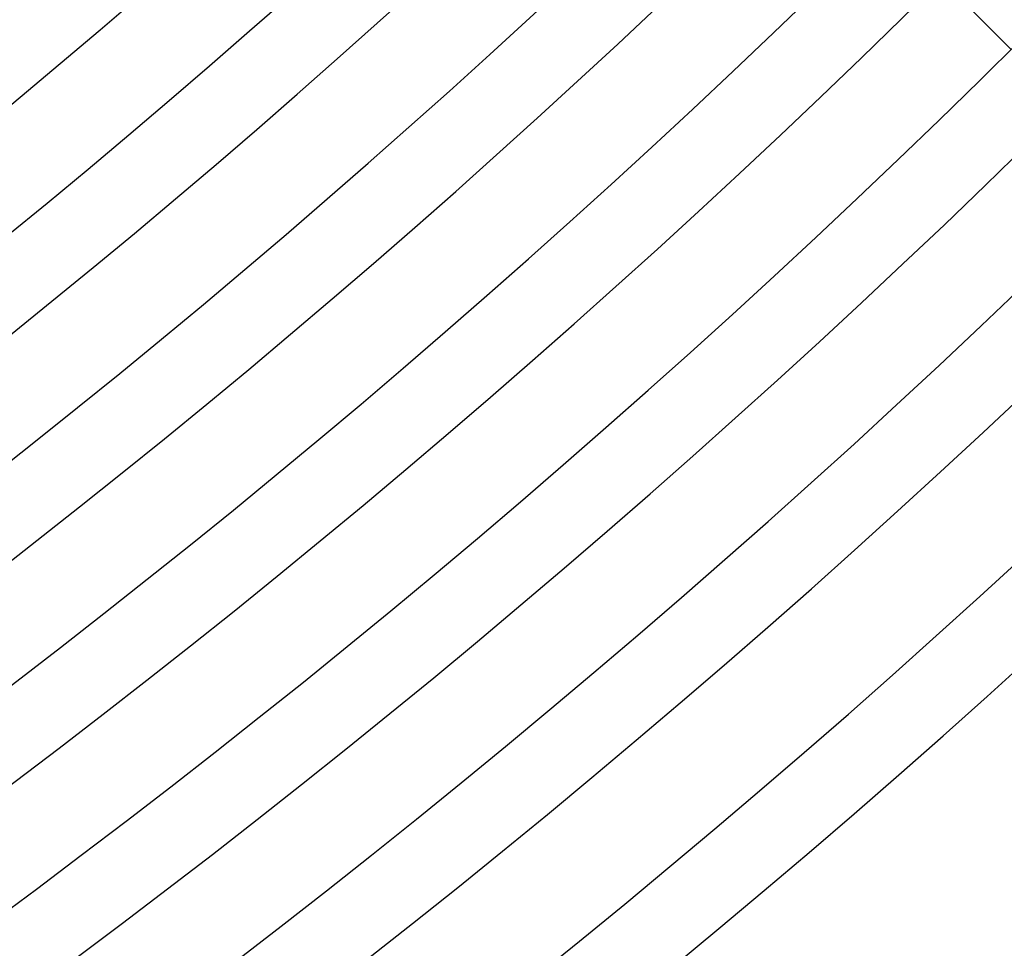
# Model space of a CAD drawing. Header units: millimetres. Extents: x -535 to 535, y -535 to 535.
# Tile 75 of 106: x 279 to 328, y -377 to -330. Entities that reach past the tile are written whole.
import ezdxf

# ---------------------------------------------------------------- set-up
doc = ezdxf.new("R2010")
doc.units = ezdxf.units.MM
doc.layers.add('THICK', color=7, linetype='Continuous')

msp = doc.modelspace()

# ---------------------------------------------------------------- linework, layer by layer
at = {"layer": 'THICK'}
msp.add_line((324.289, -327.118), (328.802, -331.63), dxfattribs=at)
for radius, start, end in [(399, 270.28719, 314.71279), (404, 270.26037, 314.7396), (408, 270.28088, 314.71915), (413, 270.24851, 314.75152), (417, 270.27481, 314.72522), (422, 270.23625, 314.76372), (426, 270.26902, 314.73101), (431, 270.22359, 314.77644), (435, 270.26341, 314.73656), (440, 270.21041, 314.78962), (444, 270.25808, 314.74189), (449, 270.1966, 314.80337), (453, 270.25298, 314.74705), (458, 270.1821, 314.81792), (462, 270.24805, 314.75198), (467, 270.16663, 314.83334), (471, 270.2433, 314.75673), (476, 270.15002, 314.85001), (480, 270.23871, 314.76126), (486, 270.21677, 314.78326), (490, 270.23356, 314.76647)]:
    msp.add_arc((0, 0), radius, start, end, dxfattribs=at)

doc.saveas('drawing.dxf')
